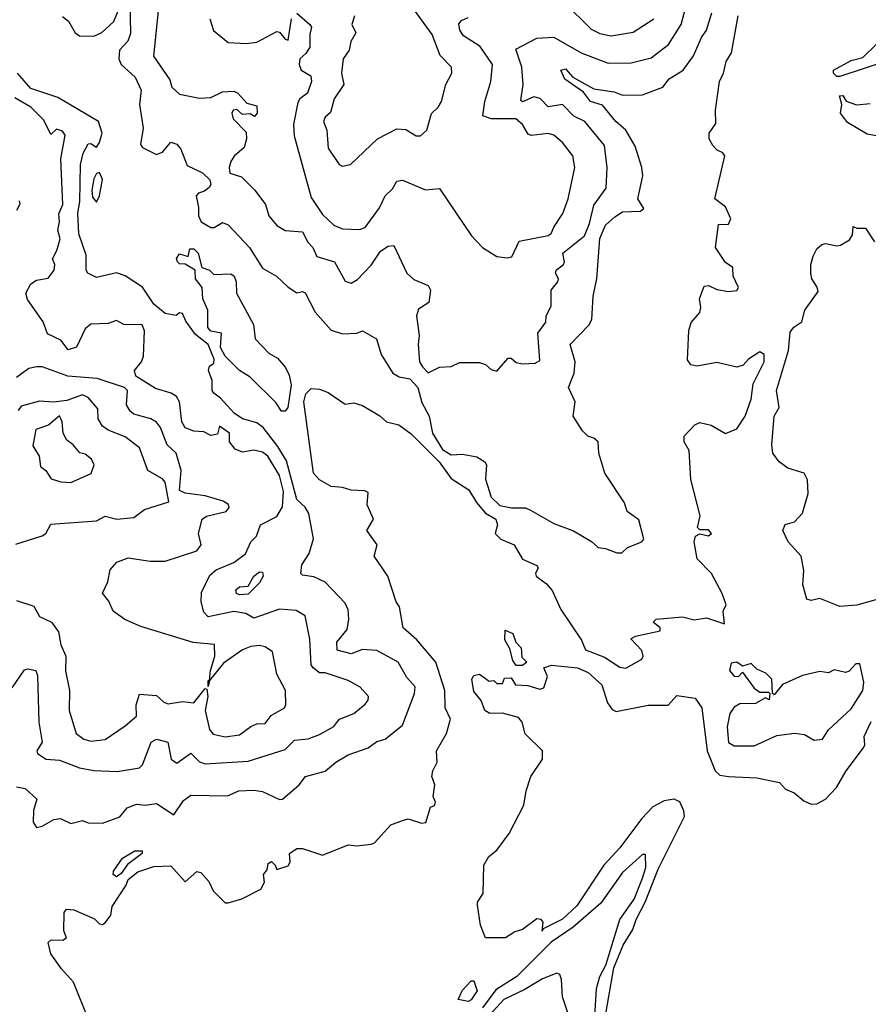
# Model space of a CAD drawing. Extents: x 1995148 to 2088947, y 769131 to 906009.
# Tile 32 of 256: x 2003996 to 2006965, y 796678 to 800121. Entities that reach past the tile are written whole.
import ezdxf

# ---------------------------------------------------------------- set-up
doc = ezdxf.new("R2010")
doc.units = 0

msp = doc.modelspace()

# ---------------------------------------------------------------- linework, layer by layer
at = {"layer": '0CON05XD'}
for points in [[(2004483.2, 800186.8), (2004464.3, 799994.3), (2004521.2, 799911.2), (2004528, 799885), (2004555, 799861.4), (2004625, 799846.9), (2004665, 799849.2), (2004705, 799868.6), (2004745, 799872), (2004758.8, 799865), (2004790, 799830), (2004825, 799820), (2004826.2, 799795), (2004817, 799783), (2004801.7, 799791.7), (2004775, 799790), (2004755, 799807.5), (2004742.5, 799805), (2004737.5, 799795), (2004742.5, 799775), (2004787.7, 799727.7), (2004788.8, 799705), (2004781.2, 799675), (2004745.6, 799644.4), (2004735, 799626), (2004728.1, 799605), (2004731.5, 799585), (2004771.7, 799571.7), (2004818, 799525), (2004856, 799475), (2004867.5, 799435), (2004895, 799402), (2004925, 799383.8), (2004985, 799379.2), (2005003.8, 799343.8), (2005021.8, 799325), (2005035, 799292.9), (2005097.5, 799275), (2005135, 799207.5), (2005155, 799200), (2005177.4, 799212.6), (2005225, 799263.3), (2005258, 799312), (2005285, 799329.2), (2005305, 799332), (2005350, 799235), (2005375, 799212.5), (2005425, 799192.2), (2005433.1, 799175), (2005427.7, 799132.3), (2005391.4, 799108.6), (2005384.5, 799085.5), (2005393.4, 799016.6), (2005389.5, 798985), (2005394.1, 798925), (2005405, 798907.1), (2005425, 798886.2), (2005465, 798906.2), (2005505, 798908.8), (2005535, 798922), (2005605, 798922.9), (2005625.7, 798915.7), (2005645, 798897.5), (2005665, 798892.5), (2005705, 798937.5), (2005715, 798937.5), (2005732.3, 798922.3), (2005755, 798918), (2005799.3, 798920.7), (2005815, 798930), (2005808.6, 799025), (2005836.3, 799063.7), (2005838.1, 799085), (2005855, 799121.2), (2005854.7, 799175), (2005878.9, 799205), (2005880.4, 799215), (2005870, 799235), (2005872.1, 799245), (2005898.5, 799265), (2005902.1, 799275), (2005896.5, 799305), (2005971.5, 799365), (2005989.1, 799409.1), (2006005, 799472.5), (2006047.2, 799532.8), (2006050.5, 799605), (2006041.7, 799681.7), (2005973.5, 799765), (2005935, 799784.4), (2005895.3, 799825.3), (2005845, 799817.1), (2005816.4, 799846.4), (2005795, 799851.9), (2005755, 799834.4), (2005748.8, 799838.8), (2005757.5, 799895), (2005752.5, 799955), (2005731.7, 800018.3), (2005805, 800056.9), (2005865, 800060), (2005960, 800005), (2006055, 799969.1), (2006135, 799970), (2006205, 799987.8), (2006265.7, 800035), (2006310.5, 800105), (2006338.8, 800215)], [(2004145, 800132.5), (2004166.2, 800116.2), (2004190, 800075), (2004205, 800065.4), (2004255, 800063.9), (2004283.5, 800076.5), (2004324.6, 800115.4), (2004360.8, 800205)], [(2004381.1, 800185), (2004382.9, 800072.9), (2004373.6, 800046.3), (2004345.5, 800015), (2004342.5, 799985), (2004350.8, 799965), (2004400, 799920), (2004420.4, 799875), (2004415.5, 799825), (2004428.2, 799741.8), (2004418.6, 799685), (2004425, 799674), (2004475, 799650), (2004495, 799658), (2004525, 799693.3), (2004545, 799686.7), (2004559.1, 799669.1), (2004581.8, 799611.8), (2004635, 799586.2), (2004661.2, 799561.2), (2004664, 799545), (2004659.2, 799535), (2004642.3, 799522.3), (2004621.2, 799515), (2004612.9, 799505), (2004621.9, 799465), (2004620.8, 799435), (2004631.2, 799415), (2004665, 799394.6), (2004676.7, 799395), (2004705, 799412), (2004725, 799404.2), (2004799.2, 799325), (2004845, 799252.9), (2004894.5, 799224.5), (2004935, 799185.8), (2004965, 799166.2), (2004985, 799171.2), (2004995, 799166.2), (2005029.1, 799099.1), (2005085.7, 799035.7), (2005125, 799022.5), (2005175, 799025.7), (2005195, 799033.8), (2005243.8, 799005), (2005260.9, 798950.9), (2005301.2, 798885), (2005323, 798873), (2005361.2, 798865), (2005389.2, 798835), (2005402.7, 798782.7), (2005428.1, 798735), (2005440, 798675), (2005475, 798618.7), (2005505, 798600), (2005545, 798602.5), (2005595, 798593.1), (2005623.5, 798575), (2005628.6, 798565), (2005625, 798514), (2005645, 798451.8), (2005675, 798422.1), (2005716.1, 798413.9), (2005765, 798413.8), (2005783.3, 798406.7), (2005865, 798360), (2005933.6, 798333.6), (2005996.1, 798296.1), (2006020, 798275), (2006045, 798272.5), (2006085, 798256.7), (2006102.5, 798257.5), (2006122, 798275), (2006172.5, 798295), (2006179.2, 798305), (2006162.1, 798372.1), (2006121.2, 798401.2), (2006111.4, 798431.4), (2006042.5, 798535), (2006021.4, 798605), (2006020, 798645), (2006005, 798658), (2005983.3, 798665), (2005965, 798683.3), (2005932, 798735), (2005939.2, 798785), (2005915.8, 798835), (2005935.8, 798885), (2005939.2, 798925), (2005922, 798985), (2005987.3, 799052.7), (2005997, 799073), (2006002.5, 799155), (2006015.5, 799215), (2006025, 799356.2), (2006045, 799402.9), (2006077.6, 799432.4), (2006105, 799448.9), (2006168.1, 799451.9), (2006178.8, 799461.2), (2006158.1, 799495), (2006175.8, 799575), (2006172.5, 799605), (2006148.7, 799678.7), (2006116.9, 799735), (2006081.5, 799765), (2006035, 799822.9), (2005993.1, 799835), (2005967.9, 799867.9), (2005903, 799913), (2005888.8, 799945), (2005905, 799949.4), (2005930.8, 799920.8), (2006005, 799880), (2006075, 799869.6), (2006105, 799857.8), (2006175, 799858.9), (2006246, 799885), (2006267.8, 799915), (2006316.7, 799945), (2006353.3, 799995), (2006381.1, 800058.9), (2006398.9, 800085), (2006416.7, 800145)], [(2005901.1, 800181.1), (2005995, 800088.5), (2006025, 800073.5), (2006065, 800064.5), (2006141.8, 800078.2), (2006214, 800125)], [(2005166.7, 800135), (2005158, 800105), (2005172, 800075), (2005154.4, 800045), (2005148.1, 800015), (2005127.1, 799985), (2005121.1, 799935), (2005129.5, 799895), (2005096.2, 799845), (2005083.7, 799796.3), (2005065, 799780.8), (2005058.6, 799765), (2005070.8, 799735), (2005075, 799672.5), (2005114, 799615), (2005125, 799608.8), (2005153.3, 799615), (2005248, 799705), (2005315, 799740), (2005347, 799737), (2005382.5, 799715), (2005397.5, 799715), (2005420, 799735), (2005436.4, 799793.6), (2005460, 799815), (2005471.2, 799835), (2005486.7, 799895), (2005507.5, 799935), (2005506.7, 799955), (2005466.7, 799996.7), (2005439.1, 800069.1), (2005377.5, 800155)], [(2004236, 796625), (2004184.6, 796755), (2004141.7, 796801.7), (2004104.4, 796854.4), (2004095.3, 796894.7), (2004106.3, 796903.7), (2004147.1, 796902.9), (2004160, 796910), (2004150.5, 796935), (2004150.9, 796999.1), (2004159.5, 797010.5), (2004185, 797008), (2004257, 796977), (2004275, 796960), (2004285, 796956.7), (2004295, 796963.3), (2004315, 796990), (2004319.7, 797020.3), (2004368.5, 797095), (2004375.6, 797115), (2004408.8, 797141.2), (2004465, 797159.6), (2004525, 797162.3), (2004575, 797106.7), (2004615, 797142.5), (2004629.3, 797139.3), (2004657.1, 797107.1), (2004672.5, 797075), (2004715, 797032.5), (2004725, 797032.5), (2004773.3, 797046.7), (2004839.3, 797080.7), (2004852.5, 797105), (2004848.3, 797131.7), (2004861.7, 797148.3), (2004865, 797170), (2004877, 797177), (2004890, 797165), (2004895, 797150), (2004935, 797162.5), (2004942.5, 797175), (2004940, 797205), (2004965, 797222.5), (2004985, 797222.5), (2005055, 797200), (2005145, 797236.2), (2005175, 797232.5), (2005225, 797237.5), (2005236.7, 797243.3), (2005293.9, 797306.1), (2005335, 797321.2), (2005355, 797326.7), (2005401.7, 797311.7), (2005416.7, 797313.3), (2005433, 797367), (2005446.7, 797373.3), (2005450, 797385), (2005442.5, 797405), (2005448, 797445), (2005438, 797475), (2005440.8, 797495), (2005456.7, 797525), (2005454, 797565), (2005488.8, 797625), (2005503.1, 797675), (2005484, 797715), (2005483.3, 797775), (2005451.1, 797875), (2005385, 797952.5), (2005337.5, 797995), (2005325, 798067.5), (2005313.3, 798085), (2005284, 798175), (2005236.2, 798245), (2005246, 798285), (2005210, 798335), (2005233.8, 798375), (2005211.1, 798425), (2005215, 798467.5), (2005203.6, 798473.6), (2005155, 798475.6), (2005125, 798485.7), (2005085, 798488.6), (2005045, 798512), (2005023.5, 798535), (2004990.4, 798785), (2004996.5, 798813.5), (2005015, 798831.4), (2005045, 798828.8), (2005075, 798817.5), (2005135, 798776.7), (2005165, 798781.2), (2005195, 798772), (2005256.3, 798736.3), (2005278.8, 798715), (2005322.5, 798705), (2005365, 798673.1), (2005463.1, 798575), (2005505, 798516.7), (2005567.2, 798477.2), (2005593.4, 798433.4), (2005625, 798395.8), (2005661.8, 798375), (2005667.8, 798355), (2005659.2, 798325), (2005678.5, 798305), (2005725.6, 798285), (2005754.4, 798234.4), (2005805, 798212.5), (2005810, 798205), (2005800, 798185), (2005802.5, 798175), (2005838.6, 798148.6), (2005858.6, 798125), (2005889.1, 798059.1), (2005961.2, 797951.2), (2005975, 797917.5), (2006042.2, 797892.2), (2006095, 797856.7), (2006115.9, 797854.1), (2006172.5, 797885), (2006176.7, 797895), (2006172, 797915), (2006133.8, 797956.2), (2006150, 797965), (2006236.1, 797983.9), (2006236.7, 797995), (2006212.5, 798015), (2006222.5, 798025), (2006315, 798032.7), (2006355, 798022.3), (2006399.1, 798029.1), (2006461.7, 798008.3), (2006457, 798053), (2006467.5, 798075), (2006453.3, 798115), (2006415.8, 798185), (2006365.8, 798235.8), (2006356, 798295), (2006360, 798315), (2006375, 798323.3), (2006405, 798316.7), (2006416, 798325), (2006405, 798337.5), (2006375, 798337.5), (2006367.5, 798345), (2006376.4, 798386.4), (2006343.6, 798513.6), (2006337.5, 798615), (2006320, 798645), (2006320, 798665), (2006357.5, 798705), (2006375, 798712.5), (2006415, 798703.8), (2006465, 798674), (2006505, 798690), (2006534.4, 798735), (2006555.4, 798794.6), (2006561.7, 798848.3), (2006600.8, 798925), (2006600, 798950), (2006585, 798960), (2006545, 798933.8), (2006526.5, 798913.5), (2006505, 798905.7), (2006435, 798922), (2006365, 798910), (2006343.9, 798913.9), (2006332, 798932), (2006336.9, 799035), (2006345, 799062.5), (2006375, 799097.5), (2006379.2, 799115), (2006374, 799145), (2006390.8, 799189.2), (2006405, 799192), (2006435, 799178.1), (2006475, 799171.2), (2006505, 799173.8), (2006510, 799185), (2006492, 799225), (2006491.2, 799255), (2006465, 799272.5), (2006430, 799325), (2006440, 799405), (2006475, 799406.7), (2006483.8, 799425), (2006465, 799466.7), (2006427.5, 799495), (2006462.5, 799645), (2006456.2, 799656.2), (2006435.7, 799665.7), (2006421.2, 799681.2), (2006407.5, 799705), (2006407.5, 799725), (2006431.7, 799758.3), (2006430, 799805), (2006444, 799905), (2006458.6, 799935), (2006466.9, 799975), (2006485.6, 800005), (2006508.9, 800135)], [(2004661.2, 800125), (2004674.2, 800084.2), (2004725, 800042), (2004788, 800038), (2004825, 800042.9), (2004895, 800080), (2004905, 800078), (2004925, 800053.3), (2004935, 800050), (2004946.7, 800125)], [(2004965, 800144.4), (2005010.6, 800105), (2005016.7, 800095), (2005011.2, 800071.2), (2005010.6, 800025), (2004997, 800003), (2004976.2, 799985), (2004973.3, 799965), (2004980, 799945), (2005014, 799925), (2005017.1, 799905), (2005002.5, 799865), (2004976.2, 799845), (2004968.6, 799831.4), (2004954, 799755), (2004956.2, 799715), (2005015, 799500), (2005055, 799440), (2005095, 799402.9), (2005125, 799390), (2005185, 799387.5), (2005205, 799394.2), (2005255, 799463.3), (2005274.2, 799505), (2005300, 799530), (2005315, 799556.2), (2005335, 799560), (2005415, 799526.9), (2005465, 799531.2), (2005576.5, 799365), (2005615.5, 799325), (2005665, 799293.1), (2005701.3, 799288.7), (2005717.4, 799292.6), (2005743.4, 799346.6), (2005845, 799366.2), (2005855, 799373.3), (2005864.3, 799395.7), (2005896.3, 799443.7), (2005914.3, 799495), (2005937.5, 799605), (2005930.8, 799645), (2005895, 799692), (2005865, 799717.5), (2005845, 799722.9), (2005785, 799716.2), (2005775, 799721.2), (2005754.3, 799755), (2005731.2, 799775), (2005645, 799774.5), (2005616.2, 799785), (2005623.5, 799835), (2005644.5, 799905), (2005649.5, 799965), (2005607.3, 800027.3), (2005548, 800065), (2005536, 800085), (2005532.7, 800107.3), (2005541.2, 800118.8), (2005565, 800128.8)], [(2007035, 799978.8), (2006865, 799923.3), (2006855, 799923.3), (2006842.5, 799935), (2006843.3, 799945), (2006905, 799978.8), (2006945, 799989.2), (2006993.6, 800036.4)], [(2003985, 797438.7), (2004015, 797432.5), (2004055.4, 797395.4), (2004044, 797356), (2004042.9, 797315), (2004055, 797296.8), (2004075, 797300.7), (2004115, 797324.3), (2004138.3, 797328.3), (2004175, 797310), (2004215, 797321.2), (2004235, 797312.5), (2004285, 797311.4), (2004346.1, 797333.9), (2004372, 797365), (2004405, 797377.9), (2004435, 797374.3), (2004475, 797380.8), (2004535, 797340.8), (2004568.7, 797391.3), (2004595, 797409.1), (2004723, 797407), (2004762.5, 797425), (2004815, 797427.5), (2004845, 797422.5), (2004905, 797393.9), (2004915, 797395.6), (2004973.8, 797445), (2004996.2, 797475), (2005065, 797492.9), (2005102, 797525), (2005145, 797550), (2005214.5, 797575.5), (2005245, 797597.5), (2005274.4, 797605.6), (2005335.6, 797654.4), (2005377.5, 797765), (2005378.8, 797788.8), (2005350.5, 797820.5), (2005320, 797875), (2005245, 797915.6), (2005195, 797918.5), (2005155, 797903.5), (2005106.6, 797916.6), (2005105.4, 797945), (2005141.1, 797988.9), (2005147.8, 798025), (2005145, 798057.5), (2005135, 798081.2), (2005065, 798154), (2005025, 798173.3), (2004985, 798178.8), (2004978.8, 798185), (2004983.3, 798215), (2005008.6, 798255), (2005023.9, 798306.1), (2005007.1, 798395), (2004995, 798416.7), (2004965, 798443.3), (2004928.9, 798578.9), (2004899.3, 798629.3), (2004848.1, 798695), (2004825, 798711.5), (2004775, 798725.6), (2004745.6, 798745), (2004698.4, 798798.4), (2004675, 798815.8), (2004668.9, 798825), (2004669.1, 798859.1), (2004655.8, 798895), (2004660, 798910), (2004675, 798920), (2004676.2, 798933.8), (2004655.1, 798985.1), (2004610.3, 799020.3), (2004576.6, 799066.6), (2004565, 799093.8), (2004555, 799096.7), (2004543.6, 799086.4), (2004504.4, 799094.4), (2004465, 799126), (2004426, 799186), (2004365, 799226.2), (2004335, 799236.2), (2004265, 799220), (2004234.5, 799234.5), (2004228.6, 799245), (2004228.3, 799298.3), (2004202.4, 799372.4), (2004199.1, 799445), (2004205.7, 799485), (2004208, 799615), (2004217.5, 799655), (2004235, 799687.5), (2004245, 799688.8), (2004265, 799675.8), (2004275, 799691.4), (2004284.7, 799725), (2004272, 799765), (2004129.1, 799849.1), (2004035, 799880.9), (2003987.7, 799935)], [(2005105, 797663.3), (2005115, 797675.5), (2005164.4, 797695.6), (2005205, 797728), (2005215, 797741.2), (2005216.5, 797755), (2005186.8, 797786.8), (2005145, 797810), (2005065, 797837.5), (2005045, 797836.7), (2005022.5, 797855), (2005015.6, 797865.6), (2005011.1, 797955), (2004995, 798036.9), (2004962.5, 798055), (2004905, 798060), (2004815, 798028), (2004787.5, 798045), (2004745, 798051.5), (2004655, 798033.2), (2004639.7, 798049.7), (2004630.4, 798085), (2004632, 798118), (2004661.5, 798178.5), (2004683.1, 798196.9), (2004745, 798223.5), (2004786.3, 798253.7), (2004804.6, 798295.4), (2004824, 798315), (2004838.8, 798355), (2004895, 798383.5), (2004915, 798417.5), (2004918.4, 798471.6), (2004905, 798527.8), (2004864, 798595), (2004845, 798608.6), (2004814.4, 798615.6), (2004775, 798609.2), (2004749.3, 798619.3), (2004730, 798645), (2004730, 798675), (2004695, 798700), (2004688.3, 798671.7), (2004665, 798667.5), (2004640.5, 798680.5), (2004605, 798682.2), (2004575, 798694.6), (2004563.6, 798715), (2004555.4, 798785), (2004544.1, 798804.1), (2004526.2, 798815), (2004471.1, 798831.1), (2004402, 798875), (2004398, 798895), (2004421.4, 798925), (2004428.9, 798945), (2004433, 799033), (2004423.8, 799053.8), (2004360, 799055), (2004335, 799070), (2004305, 799058.5), (2004245, 799056.7), (2004225, 799040), (2004195, 798976.2), (2004165, 798966.7), (2004140.3, 799000.3), (2004093.3, 799023.3), (2004077.5, 799065), (2004022.8, 799142.8), (2004017.3, 799165), (2004035, 799197.3), (2004055, 799210), (2004095, 799217.1), (2004116.9, 799245), (2004118.6, 799265), (2004110.8, 799285), (2004126.1, 799313.9), (2004137.4, 799355), (2004129.4, 799385), (2004135.2, 799415), (2004132.7, 799442.7), (2004146.6, 799475), (2004140, 799635), (2004155, 799718), (2004145, 799731.9), (2004125, 799738.8), (2004105, 799720), (2004080, 799770), (2004034.2, 799815), (2003978.7, 799848.7)], [(2006992.5, 799715), (2006961.2, 799721.2), (2006892.3, 799762.3), (2006867.5, 799795), (2006872.5, 799825), (2006863.3, 799855), (2006875, 799856.7), (2006887, 799837), (2006923.9, 799823.9), (2006971.7, 799828.3)], [(2004265, 799483.8), (2004275, 799506), (2004285, 799562.5), (2004275, 799586.9), (2004265, 799584), (2004255.6, 799565), (2004248.5, 799525), (2004250.4, 799500.4), (2004265, 799483.8)], [(2003986.2, 799455), (2003997, 799477), (2003995, 799487.5)], [(2006865, 798069.7), (2006795, 798097.7), (2006765, 798090), (2006750, 798095), (2006735.8, 798145), (2006739.4, 798195), (2006730, 798245), (2006683.8, 798295), (2006666.2, 798335), (2006674.1, 798355.9), (2006706.7, 798365), (2006735, 798396.2), (2006754.5, 798465), (2006752.5, 798512.5), (2006740, 798535), (2006683.5, 798553.5), (2006653.1, 798575), (2006630.8, 798605), (2006627.1, 798635), (2006635.7, 798735), (2006652.3, 798765), (2006642.9, 798825), (2006686, 798965), (2006691.8, 799028.2), (2006704.3, 799045.7), (2006732.5, 799065), (2006742.5, 799105), (2006789.3, 799170.7), (2006786.1, 799186.1), (2006766.7, 799215), (2006763.9, 799233.9), (2006763.8, 799265), (2006772, 799295), (2006785, 799320), (2006802.5, 799335), (2006815, 799338.8), (2006855, 799330), (2006867.3, 799332.7), (2006898.8, 799351.2), (2006909.5, 799369.5), (2006911.7, 799398.3), (2006925, 799392.5), (2006955, 799392.5), (2006986.7, 799345)], [(2004912.3, 798752.3), (2004892.3, 798782.3), (2004801.8, 798871.8), (2004764.6, 798895), (2004714.7, 798945), (2004697.9, 798975), (2004702, 799025), (2004665, 799032.5), (2004654.4, 799045), (2004654.1, 799105.9), (2004637.1, 799145), (2004634.2, 799185), (2004610.6, 799215), (2004610, 799245), (2004575, 799266.7), (2004555, 799267.5), (2004547.5, 799275), (2004543.9, 799286.1), (2004555, 799302.5), (2004585, 799293.3), (2004590.5, 799319.5), (2004605, 799320.6), (2004620.6, 799305), (2004632.5, 799255), (2004660, 799245), (2004675, 799230), (2004735, 799232.5), (2004746.2, 799225), (2004753.3, 799205), (2004753.8, 799165), (2004813.8, 799055), (2004820, 799005), (2004867.1, 798955), (2004898, 798938), (2004925.3, 798905.3), (2004938.2, 798878.3), (2004945.4, 798844.6), (2004934.2, 798765), (2004925, 798752.5), (2004912.3, 798752.3)], [(2003985, 798090.8), (2004045, 798070.8), (2004064.8, 798034.8), (2004107.5, 798015), (2004131.2, 797981.2), (2004139.4, 797935), (2004157.5, 797895), (2004155.7, 797844.3), (2004170, 797775), (2004168.5, 797705), (2004193.3, 797625), (2004220, 797605), (2004245, 797597.7), (2004295, 797604.4), (2004365, 797651.4), (2004404.4, 797685.6), (2004403.8, 797725), (2004415, 797762.5), (2004475, 797758.5), (2004500, 797735), (2004515, 797729.2), (2004565, 797737.5), (2004605, 797732.5), (2004645, 797782.5), (2004650, 797780), (2004654, 797755), (2004644.4, 797705.6), (2004659.4, 797639.4), (2004672.5, 797622.5), (2004715, 797612.9), (2004765, 797620), (2004805, 797650), (2004825, 797658.6), (2004855, 797660.4), (2004875, 797688.6), (2004922.5, 797715), (2004926.7, 797725), (2004925.8, 797775), (2004895, 797832.5), (2004880.7, 797910.7), (2004855, 797928), (2004835, 797933.3), (2004805, 797929.7), (2004775, 797917.4), (2004709.3, 797870.7), (2004660, 797810), (2004655, 797790), (2004655, 797810), (2004660, 797810), (2004662.9, 797845), (2004678.5, 797895), (2004676.9, 797936.9), (2004603.1, 797943.1), (2004419.1, 797999.1), (2004363.4, 798023.4), (2004323.1, 798053.1), (2004307.8, 798087.8), (2004285.8, 798115.8), (2004304.1, 798155), (2004312.9, 798197.1), (2004335.3, 798224.7), (2004375, 798240), (2004452.7, 798227.3), (2004505, 798228.1), (2004615, 798264.4), (2004630.6, 798285), (2004621.2, 798325), (2004634, 798375), (2004648.8, 798385), (2004718, 798402), (2004728.9, 798415), (2004726.2, 798426.2), (2004708.1, 798438.1), (2004645, 798456.8), (2004575, 798465.4), (2004554.4, 798474.4), (2004560.5, 798545), (2004542.9, 798605), (2004511.5, 798635), (2004488.5, 798695), (2004475, 798714.3), (2004455, 798725.6), (2004395, 798741.9), (2004382.2, 798752.2), (2004369.4, 798775), (2004372.7, 798825), (2004361.9, 798835), (2004266.9, 798866.9), (2004164.5, 798874.5), (2004075, 798907.3), (2004055, 798907.8), (2004028.2, 798901.8), (2003985, 798870.6)], [(2004269.7, 798760.3), (2004235, 798800), (2004215, 798809.2), (2004160.5, 798789.5), (2004115, 798783.5), (2004065, 798786.9), (2004000.4, 798769.6), (2003990.4, 798755)], [(2003982.4, 798287.6), (2004074.2, 798315.8), (2004086.7, 798325), (2004105, 798356.7), (2004265, 798369.2), (2004295, 798385.4), (2004335.8, 798374.2), (2004395, 798380.8), (2004432, 798408), (2004517.5, 798435), (2004504.5, 798504.5), (2004495, 798515.7), (2004444.6, 798544.6), (2004415, 798624.4), (2004365, 798663.1), (2004305, 798685.8), (2004285, 798700), (2004270.8, 798725), (2004269.7, 798760.3)], [(2004175, 798502.5), (2004245.8, 798534.2), (2004256.7, 798565), (2004247.5, 798585), (2004225, 798602), (2004206.2, 798606.2), (2004183.3, 798635), (2004160.9, 798650.9), (2004147.5, 798675), (2004144.5, 798715), (2004135, 798736.4), (2004096.5, 798703.5), (2004051.9, 798688.1), (2004041.6, 798631.6), (2004064.4, 798595), (2004068.8, 798558.8), (2004087.5, 798545), (2004106.2, 798516.2), (2004140, 798505), (2004175, 798502.5)], [(2004765, 798110.4), (2004754.4, 798115), (2004752.2, 798127.8), (2004765, 798137.8), (2004795, 798140.6), (2004815, 798175.6), (2004835, 798190.6), (2004845, 798189.2), (2004848, 798175), (2004835, 798151.8), (2004795, 798112.9), (2004765, 798110.4)], [(2007073.8, 798116.2), (2006925, 798073.8), (2006865, 798069.7)], [(2005755, 797862.5), (2005732.5, 797862.5), (2005720.5, 797880.5), (2005710.9, 797920.9), (2005692.7, 797952.7), (2005693.9, 797986.1), (2005721.1, 797975), (2005732, 797945), (2005750, 797925), (2005752, 797892), (2005770, 797875), (2005755, 797862.5)], [(2006495, 797581.4), (2006565, 797582.5), (2006645, 797618.6), (2006706.4, 797626.4), (2006742, 797622), (2006775, 797601.8), (2006804.6, 797605.4), (2006825, 797637.5), (2006905, 797710.8), (2006945.5, 797775), (2006949.4, 797805), (2006935, 797868.8), (2006920.8, 797869.2), (2006897.3, 797842.7), (2006885, 797838.8), (2006845, 797847.5), (2006825, 797837.5), (2006795, 797842.5), (2006735, 797827.5), (2006663.9, 797796.1), (2006635, 797760), (2006630, 797765), (2006627.5, 797815), (2006606.1, 797836.1), (2006575, 797850), (2006555, 797870), (2006525, 797860), (2006504.3, 797874.3), (2006485, 797870.6), (2006479.1, 797845), (2006495, 797826), (2006510, 797825), (2006525, 797840), (2006565, 797783.3), (2006585, 797770), (2006615, 797770), (2006620, 797765), (2006617.5, 797742.5), (2006605, 797750), (2006569.5, 797730.5), (2006515, 797728.9), (2006495, 797717.1), (2006480.5, 797695), (2006471.1, 797648.9), (2006475, 797594), (2006495, 797581.4)], [(2003970, 797785), (2004012.5, 797847.5), (2004025, 797850.8), (2004052.5, 797845), (2004058.3, 797828.3), (2004062.5, 797665), (2004074.3, 797595), (2004055.6, 797565), (2004057.8, 797555), (2004088.8, 797535), (2004135, 797531.6), (2004205, 797504.7), (2004255, 797495.3), (2004337.4, 797492.6), (2004415, 797505.6), (2004425, 797516), (2004456.1, 797595), (2004475, 797605.6), (2004514.6, 797595), (2004525.6, 797535.6), (2004545, 797520.8), (2004595, 797556), (2004625, 797525.6), (2004645, 797518.8), (2004795, 797527.9), (2004925, 797568.9), (2004957.7, 797602.3), (2005005, 797606), (2005045, 797621.1), (2005095, 797649.2), (2005105, 797663.3)], [(2006039.7, 796605), (2006073.9, 796806.1), (2006107.4, 796885), (2006140.3, 796939.7), (2006152, 796975), (2006184.5, 797035), (2006229.6, 797150.4), (2006321.5, 797335), (2006319.5, 797355), (2006305, 797386.5), (2006285, 797395.3), (2006250.5, 797389.5), (2006211, 797369), (2006171.8, 797328.2), (2006095.5, 797225), (2006039.4, 797165), (2005945, 797022.2), (2005895, 796976), (2005827.5, 796942.5), (2005823.3, 796933.3), (2005827.5, 796965), (2005820, 796975), (2005805, 796977.5), (2005755, 796940), (2005728.3, 796931.7), (2005695, 796910), (2005625, 796910), (2005607.5, 796955), (2005597.5, 797025), (2005597.5, 797035), (2005617.5, 797065), (2005620, 797165), (2005637.5, 797195), (2005665, 797217.5), (2005708, 797275), (2005759.4, 797375), (2005767.8, 797425), (2005784.4, 797475), (2005824.5, 797535), (2005824.4, 797565), (2005764.2, 797624.2), (2005754.2, 797664.2), (2005741.2, 797681.2), (2005685, 797696.7), (2005640, 797695), (2005623.3, 797705), (2005610.7, 797740.7), (2005585, 797772.5), (2005577.5, 797815), (2005585, 797827.5), (2005605, 797832.5), (2005638.3, 797808.3), (2005655, 797810), (2005665, 797800), (2005685, 797800), (2005691.7, 797818.3), (2005715, 797820), (2005730, 797795), (2005773.3, 797793.3), (2005815, 797780), (2005830, 797785), (2005842.5, 797825), (2005830, 797855), (2005856.2, 797863.8), (2005947.5, 797855), (2005985, 797838.6), (2006032.9, 797795), (2006052, 797732), (2006068.5, 797708.5), (2006082.1, 797702.1), (2006195, 797724.2), (2006265, 797724.4), (2006295, 797758), (2006358.9, 797748.9), (2006382.5, 797715), (2006400.7, 797565), (2006428.8, 797495), (2006445, 797479.1), (2006475, 797474.4), (2006575, 797470.6), (2006654, 797454), (2006675, 797430), (2006705, 797417.5), (2006739.3, 797389.3), (2006765, 797377.5), (2006785, 797379.2), (2006814.6, 797395.4), (2006853.4, 797436.6), (2006887.1, 797495), (2006947.5, 797575), (2006952.5, 797585), (2006950, 797615), (2006975, 797667.5)], [(2004335, 797124), (2004322.3, 797132.3), (2004323.8, 797143.8), (2004355, 797189.2), (2004398.8, 797215), (2004423.8, 797215), (2004424, 797205), (2004373.1, 797166.9), (2004351.2, 797135), (2004335, 797124)], [(2006008, 796635), (2006013.4, 796733.4), (2006025.4, 796775), (2006045.9, 796815), (2006095.4, 796974.6), (2006145, 797045.7), (2006175, 797119.2), (2006186.2, 797156.2), (2006185, 797202.5), (2006175, 797202.5), (2006105, 797139.2), (2006028.4, 797031.6), (2005931.7, 796948.3), (2005855.4, 796895), (2005734.6, 796775.4), (2005661.7, 796728.3), (2005615, 796665.3)], [(2005914.2, 796645), (2005894.5, 796704.5), (2005891.2, 796765), (2005885, 796782.5), (2005875, 796786.7), (2005825, 796767.5), (2005761.2, 796728.8), (2005689.4, 796695), (2005578, 796572)], [(2005565, 796687.5), (2005530, 796695), (2005545, 796727.5), (2005575, 796760), (2005585, 796760), (2005595.8, 796725), (2005575, 796693.3), (2005565, 796687.5)]]:
    msp.add_lwpolyline(points, dxfattribs=at)

doc.saveas('drawing.dxf')
